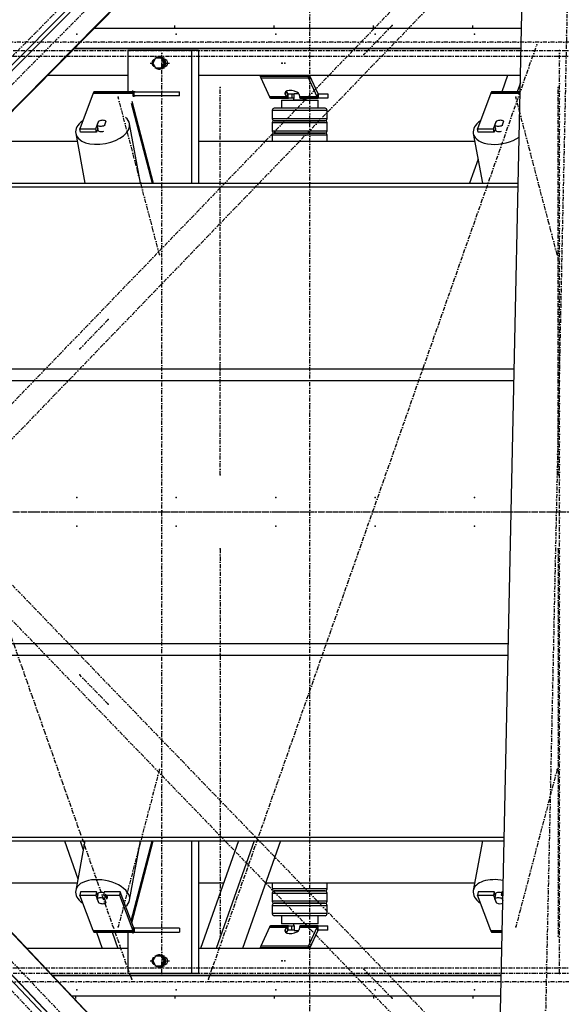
# Model space of a CAD drawing. Header units: millimetres. Extents: x 5305 to 84145, y 9066 to 76599.
# Tile 155 of 158: x 71542 to 72856, y 14507 to 16898. Entities that reach past the tile are written whole.
import ezdxf

# ---------------------------------------------------------------- set-up
doc = ezdxf.new("R2010")
doc.units = ezdxf.units.MM
doc.linetypes.add('DASHDOT', pattern=[8.5, 4, -2, 0.5, -2])
doc.linetypes.add('STRICHPUNKT2', pattern=[18.5, 10, -4, 0.5, -4])
for name, color, linetype in [('01', 1, 'Continuous'), ('Kante-Höft', 7, 'Continuous'), ('Mitte-Höft', 1, 'Continuous')]:
    doc.layers.add(name, color=color, linetype=linetype)

# ---------------------------------------------------------------- blocks, each defined once
blk = doc.blocks.new('Stahlbau DS')
at = {"layer": 'Kante-Höft'}
for p, q in [((63166.1, 2287.4), (60980.9, 79.2)), ((63179.7, 2287.4), (60987.5, 72.2)), ((63236.3, 2248), (61034.3, 22.8)), ((63140.6, -2227.3), (63236.4, 2251.4)), ((63236.2, 2245.5), (61035.4, 21.6)), ((62176.8, 1175), (63213.4, 1175)), ((62176.8, 1175), (63213.4, 1175)), ((63212.3, 1125), (62127.4, 1125)), ((62127.4, 1125), (63212.3, 1125)), ((62412.5, 1120), (62258.1, 1120)), ((62258.1, 1120), (62258.1, 1020)), ((62284, 1120), (62273.4, 1120)), ((62325.2, 1102), (62318.5, 1090)), ((62338.5, 1102), (62325.2, 1102)), ((62335.3, 1105), (62334.5, 1105)), ((62341.2, 1102), (62338.5, 1102)), ((62345.2, 1090), (62338.5, 1102)), ((62347.9, 1090), (62341.2, 1102)), ((62412.5, 1120), (62412.5, 798.7)), ((62429.5, 1120), (62412.5, 1120)), ((62429.5, 1120), (62429.5, 798.7)), ((62318.5, 1090), (62325.2, 1078)), ((62325.2, 1078), (62338.5, 1078)), ((62338.5, 1078), (62345.2, 1090)), ((62341.2, 1078), (62338.5, 1078)), ((62341.2, 1078), (62347.9, 1090)), ((62347.9, 1090), (62345.2, 1090)), ((62349.9, 1098), (62347.5, 1098)), ((62347.5, 1082), (62349.9, 1082)), ((62258.1, 1060), (62063, 1060)), ((62258.1, 1060), (62063, 1060)), ((62334.5, 1075), (62335.3, 1075)), ((63210.9, 1060), (62429.5, 1060)), ((63179, 1060), (62429.5, 1060)), ((62695, 1057.4), (62579.2, 1057.4)), ((62580.2, 1054.2), (62696, 1054.2)), ((62580.2, 1054.2), (62696, 1054.2)), ((62580.2, 1054.2), (62580.2, 1054.2)), ((62580.2, 1054.2), (62601.4, 1007.7)), ((62696, 1054.2), (62696.9, 1060)), ((62696.9, 1060), (62696, 1054.2)), ((62717.2, 1007.7), (62696, 1054.2)), ((62698.7, 1060), (62718.5, 1016.3)), ((63179, 1060), (63165, 1020)), ((63210.5, 1041.8), (63202.8, 1020)), ((62173.4, 1016.4), (62141.1, 930.3)), ((62173.4, 1016.4), (62269.9, 1016.4)), ((62173.4, 1016.4), (62269.9, 1016.4)), ((62174, 1017.9), (62270.5, 1017.9)), ((62174.8, 1019.1), (62271.3, 1019.1)), ((62175.6, 1019.8), (62272.1, 1019.8)), ((62272.9, 1020), (62176.4, 1020)), ((62272.9, 1020), (62176.4, 1020)), ((62275.7, 1020), (62263.7, 1020)), ((62271.4, 1008.2), (62269.9, 1016.4)), ((62272.9, 1010), (62272.9, 1020)), ((62272.9, 1010), (62272.9, 1020)), ((62272.9, 1020), (62383.5, 1020)), ((62383.5, 1010), (62272.9, 1010)), ((62272.9, 1010), (62275.7, 1010)), ((62383.5, 1010), (62383.5, 1020)), ((62644.3, 1007.7), (62601.4, 1007.7)), ((62644.3, 1007.7), (62601.4, 1007.7)), ((62645.1, 1006.5), (62602, 1006.5)), ((62646, 1005.7), (62602.6, 1005.7)), ((62646.5, 1005.2), (62603.3, 1005.2)), ((62604, 1005), (62647.4, 1005)), ((62604, 1005), (62646.5, 1005)), ((62641.2, 1020.6), (62640.1, 1013.2)), ((62644.3, 1007.7), (62640.1, 1013.2)), ((62642, 1021.1), (62645.6, 1016.3)), ((62645.6, 1016.3), (62644.3, 1007.7)), ((62645.6, 1016.3), (62644.3, 1007.7)), ((62645.6, 1016.3), (62645.1, 1006.5)), ((62646.1, 1015.8), (62645.1, 1006.5)), ((62646, 1005.7), (62646.1, 1015.8)), ((62646, 1005.7), (62646.5, 1012.3)), ((62646.5, 1015), (62655.9, 1015)), ((62646.5, 1005), (62646.5, 1015)), ((62655.9, 1005), (62646.5, 1005)), ((62646.7, 1015), (62646.7, 1015.3)), ((62655.9, 1015), (62661.6, 1015)), ((62655.9, 1015), (62655.9, 1005)), ((62661.6, 1005), (62655.9, 1005)), ((62659.8, 1004), (62661.6, 1004)), ((62659.8, 1004), (62659.8, 1000)), ((62661.6, 1004), (62661.6, 1016)), ((62661.6, 1016), (62672.2, 1016)), ((62673.4, 1013.2), (62674.3, 1007.7)), ((62717.2, 1007.7), (62674.3, 1007.7)), ((62717.2, 1007.7), (62674.3, 1007.7)), ((62717.8, 1006.5), (62674.7, 1006.5)), ((62718.4, 1005.7), (62675.1, 1005.7)), ((62675.5, 1005.3), (62675.5, 1005)), ((62675.5, 1005), (62676.4, 1005)), ((62719.1, 1005.2), (62675.7, 1005.2)), ((62676.4, 1005), (62719.8, 1005)), ((62676.4, 1005), (62676.4, 1005)), ((62676.4, 1005), (62719.8, 1005)), ((62682.8, 1005), (62682.8, 1004)), ((62682.8, 1004), (62689.8, 1004)), ((62682.8, 1004), (62688.1, 1004)), ((62688.1, 1004), (62688.1, 1005)), ((62688.7, 1005), (62688.1, 1005)), ((62689.8, 1000), (62689.8, 1004)), ((62718.5, 1016.3), (62717.2, 1007.7)), ((62718.5, 1016.3), (62717.2, 1007.7)), ((62719.8, 1015), (62719.8, 1005)), ((62719.8, 1015), (62743, 1015)), ((62719.8, 1005), (62719.8, 1015)), ((62743, 1005), (62719.8, 1005)), ((62743, 1015), (62743, 1005)), ((63138.4, 1016.4), (63106.2, 930.3)), ((63138.4, 1016.4), (63210, 1016.4)), ((63138.4, 1016.4), (63210, 1016.4)), ((63139.1, 1017.9), (63210, 1017.9)), ((63139.8, 1019.1), (63210, 1019.1)), ((63140.6, 1019.8), (63210, 1019.8)), ((63210, 1020), (63141.4, 1020)), ((63210, 1020), (63141.4, 1020)), ((62265.6, 992.9), (62316.5, 798.7)), ((62267.4, 997.5), (62319.5, 798.7)), ((62630.3, 1000), (62719.3, 1000)), ((62630.3, 1000), (62630.3, 980)), ((62689.8, 1000), (62659.8, 1000)), ((62719.3, 980), (62719.3, 1000)), ((62657.5, 975), (62608.3, 975)), ((62608.3, 975), (62608.3, 955)), ((62658.8, 980), (62613.3, 980)), ((62739, 975), (62657.5, 975)), ((62734.2, 980), (62658.8, 980)), ((62736.3, 980), (62734.2, 980)), ((62741.3, 975), (62739, 975)), ((62741.3, 955), (62741.3, 975)), ((62180.2, 930.3), (62186.9, 948)), ((62183.6, 938.8), (62187.4, 948.7)), ((62185.4, 929), (62183.6, 938.8)), ((62186.9, 947.6), (62186.9, 948)), ((62204.7, 948.7), (62201, 938.8)), ((62201, 938.8), (62201.2, 937.5)), ((62288.4, 798.7), (62262, 942.7)), ((62608.3, 955), (62657.3, 955)), ((62657.5, 945), (62608.3, 945)), ((62608.3, 945), (62608.3, 925)), ((62613.3, 950), (62658.7, 950)), ((62658.8, 950), (62613.3, 950)), ((62630.3, 950), (62630.3, 950)), ((62657.3, 955), (62739, 955)), ((62739, 945), (62657.5, 945)), ((62658.7, 950), (62734.2, 950)), ((62734.2, 950), (62658.8, 950)), ((62719.3, 950), (62719.3, 950)), ((62734.2, 950), (62736.3, 950)), ((62736.3, 950), (62734.2, 950)), ((62739, 955), (62741.3, 955)), ((62741.3, 945), (62739, 945)), ((62741.3, 925), (62741.3, 945)), ((63145.2, 930.3), (63151.9, 948)), ((63148.7, 938.8), (63152.4, 948.7)), ((63150.5, 929), (63148.7, 938.8)), ((63152, 947.6), (63151.9, 948)), ((63169.8, 948.7), (63166, 938.8)), ((63166, 938.8), (63166.3, 937.5)), ((62131.2, 918.7), (62153.2, 798.7)), ((62142.6, 922.1), (62141.1, 930.3)), ((62141.1, 930.3), (62180.2, 930.3)), ((62181.7, 922.1), (62142.6, 922.1)), ((62181.7, 922.1), (62180.2, 930.3)), ((62185.1, 931.1), (62181.7, 922.1)), ((62184.2, 928.8), (62184.3, 928.4)), ((62608.3, 925), (62657.3, 925)), ((62657.5, 915), (62608.3, 915)), ((62608.3, 915), (62608.3, 900)), ((62613.3, 920), (62658.7, 920)), ((62658.8, 920), (62613.3, 920)), ((62630.3, 920), (62630.3, 920)), ((62657.3, 925), (62739, 925)), ((62739, 915), (62657.5, 915)), ((62658.7, 920), (62734.2, 920)), ((62734.2, 920), (62658.8, 920)), ((62719.3, 920), (62719.3, 920)), ((62734.2, 920), (62736.3, 920)), ((62736.3, 920), (62734.2, 920)), ((62739, 925), (62741.3, 925)), ((62741.3, 915), (62739, 915)), ((62741.3, 900), (62741.3, 915)), ((63096.2, 918.7), (63118.2, 798.7)), ((63107.7, 922.1), (63106.2, 930.3)), ((63106.2, 930.3), (63145.2, 930.3)), ((63146.7, 922.1), (63107.7, 922.1)), ((63146.7, 922.1), (63145.2, 930.3)), ((63150.1, 931.1), (63146.7, 922.1)), ((63149.2, 928.8), (63149.3, 928.4)), ((61904.7, 900), (62134.6, 900)), ((62429.5, 900), (63099.6, 900)), ((63107.6, 856.6), (63087.3, 798.7)), ((61795.4, 789.5), (63205.1, 789.5)), ((61804.5, 798.7), (63205.3, 798.7)), ((61358.3, 347.9), (63195.7, 347.9)), ((61329.9, 319.2), (63195.1, 319.2)), ((63141.4, -2253.1), (61130, -128.7)), ((63141.4, -2251.7), (61130.6, -128)), ((63055, -2277.2), (61074.2, -185.1)), ((63068.7, -2277.2), (61081.1, -178)), ((61311.6, -319.2), (63181.4, -319.2)), ((61338.8, -347.9), (63180.8, -347.9)), ((61757, -789.5), (63171.4, -789.5)), ((61765.7, -798.7), (63171.2, -798.7)), ((62104.1, -798.7), (62136.3, -890.6)), ((62153.2, -798.7), (62131.2, -918.7)), ((62141.9, -798.7), (62149.3, -819.8)), ((62262, -942.7), (62288.4, -798.7)), ((62265.6, -992.9), (62316.5, -798.7)), ((62267.4, -997.5), (62319.5, -798.7)), ((62412.5, -798.7), (62412.5, -1120)), ((62429.5, -798.7), (62429.5, -1120)), ((62526.2, -798.7), (62434.4, -1060)), ((62564, -798.7), (62472.3, -1060)), ((62627.9, -798.7), (62536.1, -1060)), ((63118.2, -798.7), (63096.2, -918.7)), ((61861.6, -900), (62134.6, -900)), ((62429.5, -900), (62490.6, -900)), ((62592.3, -900), (63099.6, -900)), ((62608.3, -900), (62608.3, -915)), ((62741.3, -915), (62741.3, -900)), ((62142.6, -922.1), (62141.1, -930.3)), ((62173.4, -1016.4), (62141.1, -930.3)), ((62141.1, -930.3), (62180.2, -930.3)), ((62181.7, -922.1), (62142.6, -922.1)), ((62181.7, -922.1), (62180.2, -930.3)), ((62180.2, -930.3), (62186.9, -948)), ((62185.1, -931.1), (62181.7, -922.1)), ((62183.6, -938.8), (62185.4, -929)), ((62184.3, -928.4), (62184.2, -928.8)), ((62200.1, -922.1), (62198.6, -930.3)), ((62198.6, -930.3), (62237.6, -930.3)), ((62239.1, -922.1), (62200.1, -922.1)), ((62202.8, -929), (62201, -938.8)), ((62202.8, -929), (62206.5, -938.9)), ((62239.1, -922.1), (62237.6, -930.3)), ((62237.6, -930.3), (62269.9, -1016.4)), ((62271.4, -1008.2), (62239.1, -922.1)), ((62657.5, -915), (62608.3, -915)), ((62608.3, -925), (62657.3, -925)), ((62608.3, -925), (62608.3, -945)), ((62613.3, -920), (62658.7, -920)), ((62658.8, -920), (62613.3, -920)), ((62657.3, -925), (62739, -925)), ((62739, -915), (62657.5, -915)), ((62658.7, -920), (62734.2, -920)), ((62734.2, -920), (62658.8, -920)), ((62734.2, -920), (62736.3, -920)), ((62736.3, -920), (62734.2, -920)), ((62741.3, -915), (62739, -915)), ((62739, -925), (62741.3, -925)), ((62741.3, -945), (62741.3, -925)), ((63107.7, -922.1), (63106.2, -930.3)), ((63138.4, -1016.4), (63106.2, -930.3)), ((63106.2, -930.3), (63145.2, -930.3)), ((63146.7, -922.1), (63107.7, -922.1)), ((63146.7, -922.1), (63145.2, -930.3)), ((63145.2, -930.3), (63151.9, -948)), ((63150.1, -931.1), (63146.7, -922.1)), ((63148.7, -938.8), (63150.5, -929)), ((63149.3, -928.4), (63149.2, -928.8)), ((63165.1, -922.1), (63163.6, -930.3)), ((63163.6, -930.3), (63168.4, -930.3)), ((63168.5, -922.1), (63165.1, -922.1)), ((63167.8, -929), (63166, -938.8)), ((63167.8, -929), (63168.4, -930.4)), ((62332.8, -1500.7), (61809, -947.5)), ((62187.4, -948.7), (62183.6, -938.8)), ((62186.9, -947.6), (62186.9, -948)), ((62201, -938.8), (62204.7, -948.7)), ((62204.7, -948.7), (62205, -947.5)), ((62206.3, -940.1), (62206.5, -938.9)), ((62657.5, -945), (62608.3, -945)), ((62608.3, -955), (62657.3, -955)), ((62608.3, -955), (62608.3, -975)), ((62613.3, -950), (62658.7, -950)), ((62658.8, -950), (62613.3, -950)), ((62657.3, -955), (62739, -955)), ((62739, -945), (62657.5, -945)), ((62658.7, -950), (62734.2, -950)), ((62734.2, -950), (62658.8, -950)), ((62734.2, -950), (62736.3, -950)), ((62736.3, -950), (62734.2, -950)), ((62741.3, -945), (62739, -945)), ((62739, -955), (62741.3, -955)), ((62741.3, -975), (62741.3, -955)), ((63152.4, -948.7), (63148.7, -938.8)), ((63152, -947.6), (63151.9, -948)), ((63166, -938.8), (63168.1, -944.2)), ((62657.5, -975), (62608.3, -975)), ((62658.8, -980), (62613.3, -980)), ((62630.3, -980), (62630.3, -1000)), ((62739, -975), (62657.5, -975)), ((62734.2, -980), (62658.8, -980)), ((62719.3, -1000), (62719.3, -980)), ((62736.3, -980), (62734.2, -980)), ((62741.3, -975), (62739, -975)), ((62719.3, -1000), (62630.3, -1000)), ((62689.8, -1000), (62659.8, -1000)), ((62659.8, -1000), (62659.8, -1004)), ((62689.8, -1004), (62689.8, -1000)), ((62173.4, -1016.4), (62269.9, -1016.4)), ((62173.4, -1016.4), (62269.9, -1016.4)), ((62174, -1017.9), (62270.5, -1017.9)), ((62174.8, -1019.1), (62271.3, -1019.1)), ((62175.6, -1019.8), (62272.1, -1019.8)), ((62272.9, -1020), (62176.4, -1020)), ((62272.9, -1020), (62176.4, -1020)), ((62181.8, -1020), (62195.9, -1060)), ((62219.7, -1020), (62233.7, -1060)), ((62258.1, -1020), (62258.1, -1120)), ((62263.7, -1020), (62275.7, -1020)), ((62271.4, -1008.2), (62269.9, -1016.4)), ((62269.9, -1016.4), (62271.4, -1008.2)), ((62383.5, -1010), (62272.9, -1010)), ((62272.9, -1010), (62272.9, -1010)), ((62275.7, -1010), (62272.9, -1010)), ((62272.9, -1010), (62272.9, -1020)), ((62272.9, -1010), (62272.9, -1020)), ((62272.9, -1020), (62383.5, -1020)), ((62383.5, -1010), (62383.5, -1020)), ((62601.4, -1007.7), (62580.2, -1054.2)), ((62601.4, -1007.7), (62644.3, -1007.7)), ((62601.4, -1007.7), (62644.3, -1007.7)), ((62602, -1006.5), (62645.1, -1006.5)), ((62602.6, -1005.7), (62646, -1005.7)), ((62603.3, -1005.2), (62646.5, -1005.2)), ((62646.5, -1005), (62604, -1005)), ((62647.4, -1005), (62604, -1005)), ((62640.1, -1013.2), (62644.3, -1007.7)), ((62641.2, -1020.6), (62640.1, -1013.2)), ((62645.6, -1016.3), (62642, -1021.1)), ((62644.3, -1007.7), (62645.6, -1016.3)), ((62644.3, -1007.7), (62645.6, -1016.3)), ((62645.1, -1006.5), (62646.1, -1015.8)), ((62646.5, -1014.2), (62645.1, -1006.5)), ((62645.1, -1006.5), (62645.6, -1016.3)), ((62646.5, -1012.3), (62646, -1005.7)), ((62646.5, -1015), (62646.5, -1005)), ((62646.5, -1005), (62655.9, -1005)), ((62655.9, -1015), (62646.5, -1015)), ((62646.7, -1015.3), (62646.6, -1015)), ((62646.7, -1015.3), (62646.7, -1015)), ((62655.9, -1015), (62655.9, -1005)), ((62655.9, -1005), (62661.6, -1005)), ((62661.6, -1015), (62655.9, -1015)), ((62659.8, -1004), (62661.6, -1004)), ((62661.6, -1004), (62661.6, -1016)), ((62661.6, -1016), (62672.2, -1016)), ((62674.3, -1007.7), (62673.4, -1013.2)), ((62674.3, -1007.7), (62717.2, -1007.7)), ((62674.3, -1007.7), (62717.2, -1007.7)), ((62674.7, -1006.5), (62717.8, -1006.5)), ((62675.1, -1005.7), (62718.4, -1005.7)), ((62676.4, -1005), (62675.5, -1005)), ((62675.5, -1005), (62675.5, -1005.3)), ((62675.7, -1005.2), (62719.1, -1005.2)), ((62719.8, -1005), (62676.4, -1005)), ((62719.8, -1005), (62676.4, -1005)), ((62682.8, -1004), (62689.8, -1004)), ((62682.8, -1005), (62682.8, -1004)), ((62682.8, -1004), (62688.1, -1004)), ((62688.1, -1004), (62688.1, -1005)), ((62696, -1054.2), (62717.2, -1007.7)), ((62718.5, -1016.3), (62698.7, -1060)), ((62718.5, -1016.3), (62717.2, -1007.7)), ((62717.2, -1007.7), (62718.5, -1016.3)), ((62719.8, -1015), (62719.8, -1005)), ((62719.8, -1015), (62719.8, -1005)), ((62719.8, -1005), (62743, -1005)), ((62719.8, -1015), (62719.8, -1015)), ((62743, -1015), (62719.8, -1015)), ((62743, -1015), (62743, -1005)), ((63138.4, -1016.4), (63166.5, -1016.4)), ((63138.4, -1016.4), (63166.5, -1016.4)), ((63139.1, -1017.9), (63166.5, -1017.9)), ((63139.8, -1019.1), (63166.5, -1019.1)), ((63140.6, -1019.8), (63166.4, -1019.8)), ((63166.4, -1020), (63141.4, -1020)), ((63166.4, -1020), (63141.4, -1020)), ((62258.1, -1060), (62013, -1060)), ((62195.9, -1060), (62013, -1060)), ((62335.3, -1075), (62334.5, -1075)), ((63165.6, -1060), (62429.5, -1060)), ((62434.4, -1060), (62429.5, -1060)), ((63165.6, -1060), (62536.1, -1060)), ((62579.2, -1057.4), (62695, -1057.4)), ((62580.2, -1054.2), (62580.2, -1054.2)), ((62696, -1054.2), (62580.2, -1054.2)), ((62696, -1054.2), (62580.2, -1054.2)), ((62696.9, -1060), (62696, -1054.2)), ((62696.9, -1060), (62696, -1054.2)), ((62325.2, -1078), (62318.5, -1090)), ((62318.5, -1090), (62325.2, -1102)), ((62338.5, -1078), (62325.2, -1078)), ((62341.2, -1078), (62338.5, -1078)), ((62345.2, -1090), (62338.5, -1078)), ((62338.5, -1102), (62345.2, -1090)), ((62347.9, -1090), (62341.2, -1078)), ((62341.2, -1102), (62347.9, -1090)), ((62347.9, -1090), (62345.2, -1090)), ((62349.9, -1082), (62347.5, -1082)), ((62347.5, -1098), (62349.9, -1098)), ((62412.5, -1120), (62258.1, -1120)), ((62284, -1120), (62273.4, -1120)), ((62325.2, -1102), (62338.5, -1102)), ((62334.5, -1105), (62335.3, -1105)), ((62341.2, -1102), (62338.5, -1102)), ((62429.5, -1120), (62412.5, -1120)), ((63164.2, -1125), (62074.6, -1125)), ((62074.6, -1125), (63164.2, -1125)), ((62024.4, -1175), (62025.1, -1175)), ((62024.4, -1175), (62025.1, -1175)), ((62121.9, -1175), (63163.1, -1175)), ((62121.9, -1175), (63163.1, -1175))]:
    blk.add_line(p, q, dxfattribs=at)
for centre, start, end in [((62613.3, 975), 89.9999, 180), ((62736.3, 975), 360, 90), ((62613.3, 955), 180, 269.9999), ((62613.3, 945), 89.9999, 180), ((62736.3, 955), 270, 0), ((62736.3, 945), 360, 90), ((62613.3, 925), 180, 269.9999), ((62613.3, 915), 89.9999, 180), ((62736.3, 925), 270, 0), ((62736.3, 915), 360, 90), ((62613.3, -915), 180, 270.0001), ((62613.3, -925), 90.0001, 180), ((62736.3, -915), 270, 0), ((62736.3, -925), 360, 90), ((62613.3, -945), 180, 270.0001), ((62613.3, -955), 90.0001, 180), ((62736.3, -945), 270, 0), ((62736.3, -955), 360, 90), ((62613.3, -975), 180, 270.0001), ((62736.3, -975), 270, 0)]:
    blk.add_arc(centre, 5, start, end, dxfattribs=at)
for centre, major_axis, ratio, start_param, end_param in [((62334.5, 1090), (0, -15), 0.965016, 3.893998, 4.483582), ((62334.5, 1090), (0, -15), 0.965016, 3.141593, 3.785094), ((62334.5, 1090), (0, -15), 0.965016, 0, 3.141593), ((62335.3, 1090), (0, -15), 0.965016, 0, 3.141593), ((62324.7, 1090), (0, -9), 0.965016, 3.363045, 6.061733), ((62326.6, 1090), (0, -9), 0.965016, 3.699377, 5.725401), ((62334.5, 1090), (0, -15), 0.965016, 4.941196, 5.53078), ((62334.5, 1090), (0, -15), 0.965016, 5.639684, 6.283185), ((62345.9, 1090), (0, -9), 0.965016, 0.116424, 3.025168), ((62352.3, 1090), (0, -9), 0.965016, 3.520608, 3.617475), ((62352.3, 1090), (0, -9), 0.965016, 5.807303, 5.90417), ((62582.9, 1071.5), (0, -20), 0.262189, 5.327869, 5.497787), ((62582.9, 1071.5), (0, -20), 0.262189, 5.497787, 5.759587), ((62698.7, 1071.5), (0, -20), 0.262189, 5.327869, 5.497787), ((62698.7, 1071.5), (0, -20), 0.262189, 5.497787, 5.759587), ((62176.4, 1000), (0, -20), 0.262189, 3.599742, 3.752458), ((62176.4, 1000), (0, -20), 0.262189, 3.447025, 3.599742), ((62176.4, 1000), (0, -20), 0.262189, 3.294309, 3.447025), ((62176.4, 1000), (0, -20), 0.262189, 3.141593, 3.294309), ((62272.9, 1000), (0, -20), 0.262189, 3.599742, 3.752458), ((62272.9, 1000), (0, -20), 0.262189, 3.447025, 3.599742), ((62272.9, 1000), (0, -20), 0.262189, 3.294309, 3.447025), ((62272.9, 1000), (0, -10), 0.262189, 3.599742, 3.752458), ((62272.9, 1000), (0, -10), 0.262189, 3.447025, 3.599742), ((62272.9, 1000), (0, -20), 0.262189, 3.141593, 3.294309), ((62272.9, 1000), (0, -10), 0.262189, 3.294309, 3.447025), ((62272.9, 1000), (0, -10), 0.262189, 3.141593, 3.294309), ((62604, 1025), (0, -20), 0.262189, 5.759587, 5.890486), ((62604, 1025), (0, -20), 0.262189, 5.890486, 6.021386), ((62604, 1025), (0, -20), 0.262189, 6.021386, 6.152286), ((62604, 1025), (0, -20), 0.262189, 6.152286, 6.283185), ((62656.1, 1014.6), (17.3, -2.6), 0.482508, 3.141593, 3.599604), ((62656.1, 1014.6), (17.3, -2.6), 0.482508, 0.14999, 3.141593), ((62646.9, 1025), (1.1, -20), 0.345824, 5.740402, 5.871302), ((62647.1, 1025), (0.9, -20), 0.35185, 5.875477, 6.006377), ((62647.1, 1025), (0.93, -9.99), 0.439583, 5.718817, 5.849717), ((62647.4, 1025), (0, -20), 0.262189, 6.021386, 6.112184), ((62647.4, 1025), (0.63, -10), 0.449404, 5.862004, 5.992904), ((62647.4, 1025), (0, -10), 0.262189, 6.021386, 6.152286), ((62647.4, 1025), (0, -10), 0.262189, 6.152286, 6.283185), ((62676.9, 1025), (-1, -20), 0.177181, 5.768519, 5.899418), ((62676.4, 1025), (-0.5, -20), 0.167752, 5.894849, 6.025749), ((62676.4, 1025), (0, -20), 0.262189, 6.021386, 6.152286), ((62676.4, 1025), (0, -20), 0.262189, 6.152286, 6.283185), ((62719.8, 1025), (0, -20), 0.262189, 5.759587, 5.890486), ((62719.8, 1025), (0, -20), 0.262189, 5.890486, 6.021386), ((62719.8, 1025), (0, -20), 0.262189, 6.021386, 6.152286), ((62719.8, 1025), (0, -10), 0.262189, 5.759587, 5.890486), ((62719.8, 1025), (0, -10), 0.262189, 5.890486, 6.021386), ((62719.8, 1025), (0, -10), 0.262189, 6.021386, 6.152286), ((62719.8, 1025), (0, -20), 0.262189, 6.152286, 6.283185), ((62719.8, 1025), (0, -10), 0.262189, 6.152286, 6.283185), ((63141.4, 1000), (0, -20), 0.262189, 3.599742, 3.752458), ((63141.4, 1000), (0, -20), 0.262189, 3.447025, 3.599742), ((63141.4, 1000), (0, -20), 0.262189, 3.294309, 3.447025), ((63141.4, 1000), (0, -20), 0.262189, 3.141593, 3.294309), ((62196.6, 930.7), (65.4, 12), 0.553511, 0, 0.457145), ((62196.6, 930.7), (65.4, 12), 0.553511, 2.290239, 3.141593), ((62196.6, 930.7), (65.4, 12), 0.553511, 3.141593, 6.283185), ((62194.2, 943.8), (12.3, 2.3), 0.553511, 3.588327, 5.195932), ((62194.1, 942.9), (12.8, 2.3), 0.553511, 2.041029, 2.069985), ((62194.2, 943.8), (12.3, 2.3), 0.553511, 0.446735, 2.054339), ((63161.6, 930.7), (65.4, 12), 0.553511, 2.290239, 3.141593), ((63159.2, 943.8), (12.3, 2.3), 0.553511, 3.588327, 5.195932), ((63159.1, 942.9), (12.8, 2.3), 0.553511, 2.041029, 2.069985), ((63159.2, 943.8), (12.3, 2.3), 0.553511, 0.446735, 2.054339), ((62196.6, 930.7), (12.3, 2.3), 0.553511, 3.141593, 4.862304), ((62196, 933.9), (12.3, 2.3), 0.553511, 3.436527, 3.588327), ((63161.6, 930.7), (65.4, 12), 0.553511, 3.141593, 5.38779), ((63161.6, 930.7), (12.3, 2.3), 0.553511, 3.141593, 4.862304), ((63161, 933.9), (12.3, 2.3), 0.553511, 3.436527, 3.588327), ((62196.6, -930.7), (65.4, -12), 0.553511, 6.283185, 9.424778), ((63161.6, -930.7), (65.4, -12), 0.553511, 1.557666, 3.141593), ((62196.6, -930.7), (65.4, -12), 0.553511, 3.141593, 3.992946), ((62196.6, -930.7), (12.3, -2.3), 0.553511, 1.420881, 3.141593), ((62196, -933.9), (12.3, -2.3), 0.553511, 2.694858, 2.846659), ((62196, -933.9), (12.3, -2.3), 0.553511, 0, 1.087253), ((63161.6, -930.7), (65.4, -12), 0.553511, 3.141593, 3.992946), ((63161.6, -930.7), (12.3, -2.3), 0.553511, 1.420881, 3.141593), ((63161, -933.9), (12.3, -2.3), 0.553511, 2.694858, 2.846659), ((63161, -933.9), (12.3, -2.3), 0.553511, 1.033481, 1.087253), ((62194.2, -943.8), (12.3, -2.3), 0.553511, 1.087253, 2.694858), ((62194.1, -942.9), (12.8, -2.3), 0.553511, 4.2132, 4.242156), ((62194.2, -943.8), (12.3, -2.3), 0.553511, 4.228846, 5.836451), ((62196, -933.9), (12.3, -2.3), 0.553511, 5.836451, 6.283185), ((62196.6, -930.7), (65.4, -12), 0.553511, 5.82604, 6.283185), ((63159.2, -943.8), (12.3, -2.3), 0.553511, 1.087253, 2.694858), ((63159.1, -942.9), (12.8, -2.3), 0.553511, 4.2132, 4.242156), ((63159.2, -943.8), (12.3, -2.3), 0.553511, 4.228846, 5.5982), ((62176.4, -1000), (0, -20), 0.262189, 5.67232, 5.825036), ((62176.4, -1000), (0, -20), 0.262189, 5.825036, 5.977753), ((62176.4, -1000), (0, -20), 0.262189, 5.977753, 6.130469), ((62176.4, -1000), (0, -20), 0.262189, 6.130469, 6.283185), ((62272.9, -1000), (0, -20), 0.262189, 5.67232, 5.825036), ((62272.9, -1000), (0, -20), 0.262189, 5.825036, 5.977753), ((62272.9, -1000), (0, -20), 0.262189, 5.977753, 6.130469), ((62272.9, -1000), (0, -10), 0.262189, 5.67232, 5.825036), ((62272.9, -1000), (0, -10), 0.262189, 5.825036, 5.977753), ((62272.9, -1000), (0, -10), 0.262189, 5.977753, 6.130469), ((62272.9, -1000), (0, -20), 0.262189, 6.130469, 6.283185), ((62272.9, -1000), (0, -10), 0.262189, 6.130469, 6.283185), ((62604, -1025), (0, -20), 0.262189, 3.534292, 3.665191), ((62604, -1025), (0, -20), 0.262189, 3.403392, 3.534292), ((62604, -1025), (0, -20), 0.262189, 3.272492, 3.403392), ((62604, -1025), (0, -20), 0.262189, 3.141593, 3.272492), ((62656.1, -1014.6), (17.3, 2.6), 0.482508, 2.683581, 3.141593), ((62656.1, -1014.6), (17.3, 2.6), 0.482508, 3.141593, 6.133196), ((62646.9, -1025), (-1.1, -20), 0.345824, 3.553476, 3.684376), ((62647.4, -1025), (-0.6, -20), 0.356256, 3.413706, 3.544606), ((62647.1, -1025), (-0.93, -9.99), 0.439583, 3.575061, 3.705961), ((62647.4, -1025), (0, -20), 0.262189, 3.312594, 3.403392), ((62647.1, -1025), (-0.93, -9.99), 0.439583, 3.444162, 3.575061), ((62647.4, -1025), (0, -10), 0.262189, 3.272492, 3.403392), ((62647.4, -1025), (0, -10), 0.262189, 3.142338, 3.272492), ((62647.4, -1025), (0, -20), 0.262189, 3.141593, 3.141856), ((62676.9, -1025), (1, -20), 0.177181, 3.52536, 3.656259), ((62676.7, -1025), (0.8, -20), 0.171721, 3.39678, 3.527679), ((62676.4, -1025), (0, -20), 0.262189, 3.272492, 3.403392), ((62676.4, -1025), (0, -20), 0.262189, 3.141593, 3.272492), ((62719.8, -1025), (0, -20), 0.262189, 3.534292, 3.665191), ((62719.8, -1025), (0, -20), 0.262189, 3.403392, 3.534292), ((62719.8, -1025), (0, -20), 0.262189, 3.272492, 3.403392), ((62719.8, -1025), (0, -10), 0.262189, 3.534292, 3.665191), ((62719.8, -1025), (0, -10), 0.262189, 3.403392, 3.534292), ((62719.8, -1025), (0, -20), 0.262189, 3.141593, 3.272492), ((62719.8, -1025), (0, -10), 0.262189, 3.272492, 3.403392), ((62719.8, -1025), (0, -10), 0.262189, 3.141593, 3.272492), ((63141.4, -1000), (0, -20), 0.262189, 5.67232, 5.825036), ((63141.4, -1000), (0, -20), 0.262189, 5.825036, 5.977753), ((63141.4, -1000), (0, -20), 0.262189, 5.977753, 6.130469), ((63141.4, -1000), (0, -20), 0.262189, 6.130469, 6.283185), ((62334.5, -1090), (0, -15), 0.965016, 3.141593, 3.785094), ((62334.5, -1090), (0, -15), 0.965016, 0, 3.141593), ((62335.3, -1090), (0, -15), 0.965016, 0, 3.141593), ((62582.9, -1071.5), (0, -20), 0.262189, 3.926991, 4.096909), ((62582.9, -1071.5), (0, -20), 0.262189, 3.665191, 3.926991), ((62698.7, -1071.5), (0, -20), 0.262189, 3.926991, 4.096909), ((62698.7, -1071.5), (0, -20), 0.262189, 3.665191, 3.926991), ((62324.7, -1090), (0, -9), 0.965016, 3.363045, 6.061733), ((62326.6, -1090), (0, -9), 0.965016, 3.699377, 5.725401), ((62334.5, -1090), (0, -15), 0.965016, 3.893998, 4.483582), ((62334.5, -1090), (0, -15), 0.965016, 4.941196, 5.53078), ((62345.9, -1090), (0, -9), 0.965016, 0.116424, 3.025168), ((62352.3, -1090), (0, -9), 0.965016, 3.520608, 3.617475), ((62352.3, -1090), (0, -9), 0.965016, 5.807303, 5.90417), ((62334.5, -1090), (0, -15), 0.965016, 5.639684, 6.283185)]:
    blk.add_ellipse(centre, major_axis=major_axis, ratio=ratio, start_param=start_param, end_param=end_param, dxfattribs=at)
for p in [(62898.9, 1181.1), (62134.1, 1160.3), (62134.1, 1160.3), (62375.3, 1160.3), (62375.3, 1160.3), (62616.6, 1160.3), (62616.6, 1160.3), (62857.9, 1160.3), (62857.9, 1160.3), (63099.1, 1160.3), (63099.1, 1160.3), (63250.3, 1134.4), (62340.1, 1120), (62830.7, 1110.4), (63305.1, 1120), (62631.3, 1090), (62632.5, 1090), (62638.9, 1090), (62638.9, 1090), (62481.5, 1030.3), (63301.8, 1030.3), (62234.4, 1007.2), (63199.4, 1007.2), (62334.5, 625.3), (63299.5, 625.3), (62209.7, 467), (62141.5, 396.2), (62481.5, 90.3), (63301.8, 90.3), (62134.1, 35.3), (62134.1, 35.3), (62375.3, 35.3), (62375.3, 35.3), (62616.6, 35.3), (62616.6, 35.3), (62857.9, 35.3), (62857.9, 35.3), (63099.1, 35.3), (63099.1, 35.3), (62134.1, -34.7), (62134.1, -34.7), (62375.3, -34.7), (62375.3, -34.7), (62616.6, -34.7), (62616.6, -34.7), (62857.9, -34.7), (62857.9, -34.7), (63099.1, -34.7), (63099.1, -34.7), (62481.5, -89.7), (63301.8, -89.7), (62141.5, -395.7), (62209.7, -466.4), (62334.5, -625.3), (63299.5, -625.3), (62234.4, -1007.2), (63199.4, -1007.2), (62481.5, -1029.7), (63301.8, -1029.7), (62631.3, -1090), (62632.5, -1090), (62638.9, -1090), (62638.9, -1090), (62340.1, -1120), (62830.7, -1109.9), (63305.1, -1120), (62267.2, -1134.4), (62453.4, -1134.4), (62134.1, -1159.7), (62134.1, -1159.7), (62375.3, -1159.7), (62375.3, -1159.7), (62616.6, -1159.7), (62616.6, -1159.7), (62857.9, -1159.7), (62857.9, -1159.7), (63099.1, -1159.7), (63099.1, -1159.7), (62898.9, -1180.6)]:
    blk.add_point(p, dxfattribs=at)
at = {"layer": 'Mitte-Höft', "linetype": 'STRICHPUNKT2'}
for p, q in [((62699.1, -2654.7), (62699.1, 2655.3)), ((63296.9, 2371.8), (58624.1, -2350.1)), ((58528.4, -2378.7), (63201.2, 2343.2)), ((63924.5, -2195), (59646, 2238.5)), ((63883, 2238.5), (61815.4, 96)), ((63345.6, 2244.5), (63249.8, -2234.3)), ((59604.5, 2195.6), (63883, -2238)), ((61856.9, 53), (63924.5, 2195.6)), ((62371.7, 1175), (62371.7, 1181.3)), ((62612.9, 1175), (62612.9, 1181.3)), ((62898.9, 1181.1), (62830.7, 1110.4)), ((62854.2, 1175), (62854.2, 1181.3)), ((63095.4, 1175), (63095.4, 1181.3)), ((62267.2, -1134.4), (61470.3, 1134.4)), ((63922.2, 1140.5), (61472.8, 1140.5)), ((62453.4, -1134.4), (63250.3, 1134.4)), ((59000.6, 1106.6), (63816, 1106.6)), ((59389.5, 1120.3), (63905.8, 1120.3)), ((62324.7, 1101.1), (62324.7, 1103.5)), ((62340.1, -1120), (62340.1, 1120)), ((62345.9, 1100.2), (62345.9, 1103.5)), ((63305.1, -1120), (63305.1, 1120)), ((62311.6, 1090), (62318.5, 1090)), ((62324.7, 1076.5), (62324.7, 1078.9)), ((62345.9, 1076.5), (62345.9, 1079.8)), ((62349.7, 1090), (62358.9, 1090)), ((62481.5, 90.3), (62481.5, 1030.3)), ((63301.8, 90.3), (63301.8, 1030.3)), ((62334.5, 625.3), (62234.4, 1007.2)), ((62269.7, 1020), (62269.7, 1023)), ((63299.5, 625.3), (63199.4, 1007.2)), ((62209.7, 467), (62141.5, 396.2)), ((59389.5, 0.3), (63905.8, 0.3)), ((61033.3, -95.3), (63195.4, -2378.7)), ((62481.5, -89.7), (62481.5, -1029.7)), ((63301.8, -89.7), (63301.8, -1029.7)), ((63100.9, -2350.1), (60998.8, -130.1)), ((62209.7, -466.4), (62141.5, -395.7)), ((62334.5, -625.3), (62234.4, -1007.2)), ((63299.5, -625.3), (63199.4, -1007.2)), ((62269.7, -1020), (62269.7, -1023)), ((62311.6, -1090), (62318.5, -1090)), ((62324.7, -1078.9), (62324.7, -1076.5)), ((62345.9, -1079.8), (62345.9, -1076.5)), ((62349.7, -1090), (62358.9, -1090)), ((59000.6, -1106.6), (63816, -1106.6)), ((59389.5, -1119.7), (63905.8, -1119.7)), ((62324.7, -1103.5), (62324.7, -1101.1)), ((62345.9, -1103.5), (62345.9, -1100.2)), ((62898.9, -1180.6), (62830.7, -1109.9)), ((63922.2, -1140.5), (61472.8, -1140.5)), ((62130.4, -1175), (62130.4, -1180.7)), ((62371.7, -1175), (62371.7, -1180.7)), ((62612.9, -1175), (62612.9, -1180.7)), ((62854.2, -1175), (62854.2, -1180.7)), ((63095.4, -1175), (63095.4, -1180.7))]:
    blk.add_line(p, q, dxfattribs=at)
at = {"layer": 'Mitte-Höft', "linetype": 'DASHDOT'}
blk.add_line((-1844.8, 0), (71669, 0), dxfattribs=at)

msp = doc.modelspace()

# ---------------------------------------------------------------- block references
at = {"layer": '01'}
msp.add_blockref('Stahlbau DS', (9546.7, 15702.4), dxfattribs=at)

doc.saveas('drawing.dxf')
